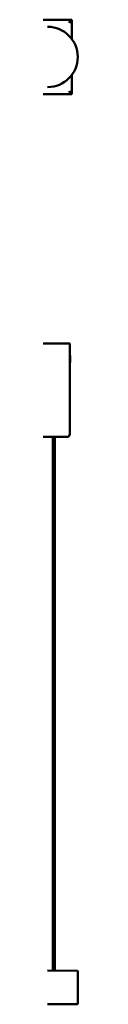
# Model space of a CAD drawing. Header units: millimetres. Extents: x 769 to 2336, y 1112 to 2601.
# Tile 13 of 14: x 1805 to 1827, y 1809 to 2601. Entities that reach past the tile are written whole.
import ezdxf

# ---------------------------------------------------------------- set-up
doc = ezdxf.new("R2010")
doc.units = ezdxf.units.MM
doc.header["$LTSCALE"] = 10
doc.layers.add('Visibile (ISO)', color=7, linetype='Continuous', lineweight=50)

msp = doc.modelspace()

# ---------------------------------------------------------------- linework, layer by layer
at = {"layer": 'Visibile (ISO)'}
for p, q in [((1533.43, 2601.07), (1822.43, 2601.07)), ((1820.43, 2599.07), (1820.43, 2598.47)), ((1821.72, 2599.82), (1822.43, 2599.82)), ((1822.43, 2600.07), (1822.43, 2601.07)), ((1822.43, 2599.82), (1822.43, 2585.48)), ((1822.43, 2556.65), (1822.43, 2542.32)), ((1820.43, 2543.67), (1820.43, 2543.07)), ((1822.43, 2541.07), (1533.43, 2541.07)), ((1821.72, 2542.32), (1822.43, 2542.32)), ((1822.43, 2542.07), (1822.43, 2541.07)), ((1531.78, 2340.56), (1820.78, 2340.56)), ((1820.78, 2340.56), (1820.78, 2267.56)), ((1820.78, 2330.63), (1820.96, 2330.81)), ((1820.96, 2330.81), (1820.96, 2325.31)), ((1821.21, 2330.81), (1820.96, 2330.81)), ((1821.21, 2330.81), (1821.21, 2325.31)), ((1820.78, 2325.49), (1820.96, 2325.31)), ((1821.21, 2325.31), (1820.96, 2325.31)), ((1533.78, 2265.56), (1818.78, 2265.56)), ((1807.18, 2265.56), (1807.18, 1836.16)), ((1808.68, 2265.56), (1808.68, 1836.15)), ((1802.93, 1836.2), (1826.93, 1835.99)), ((1827.18, 1835.74), (1827.18, 1809.46)), ((1826.93, 1809.21), (1802.93, 1809))]:
    msp.add_line(p, q, dxfattribs=at)
for centre, radius, start, end in [((1802.93, 2571.07), 24.25, 270, 90), ((1826.93, 1835.74), 0.25, 0, 89.5), ((1826.93, 1809.46), 0.25, 270.5, 0)]:
    msp.add_arc(centre, radius, start, end, dxfattribs=at)
for points, knots in [([(1820.43, 2599.07), (1821.02, 2599.79), (1821.62, 2600.52), (1822.04, 2600.87), (1822.2, 2600.99), (1822.33, 2601.07), (1822.43, 2601.07)], [-1, -1, -1, -1, -0.2685554, -0.2685554, -0.2685554, 0, 0, 0, 0]), ([(1822.43, 2600.07), (1822.11, 2600.07), (1821.45, 2599.68), (1820.75, 2599.26), (1820.65, 2599.2), (1820.54, 2599.13), (1820.43, 2599.07)], [0, 0, 0, 0, 0.867493, 0.867493, 0.867493, 1, 1, 1, 1]), ([(1822.26, 2599.64), (1822.08, 2599.5), (1821.78, 2599.3), (1821.42, 2599.08), (1821.42, 2599.08), (1821.41, 2599.07), (1821.4, 2599.07)], [-0.745299, -0.745299, -0.745299, -0.745299, -0.3457972, -0.3457972, -0.3457972, -0.3379836, -0.3379836, -0.3379836, -0.3379836]), ([(1820.43, 2543.07), (1821.13, 2542.64), (1821.84, 2542.2), (1822.26, 2542.09), (1822.33, 2542.08), (1822.38, 2542.07), (1822.43, 2542.07)], [0, 0, 0, 0, 0.867493, 0.867493, 0.867493, 1, 1, 1, 1]), ([(1822.43, 2541.07), (1822.18, 2541.07), (1821.71, 2541.55), (1821.19, 2542.15), (1820.95, 2542.44), (1820.69, 2542.75), (1820.43, 2543.07)], [-1, -1, -1, -1, -0.319112, -0.319112, -0.319112, 0, 0, 0, 0]), ([(1821.4, 2543.07), (1821.69, 2542.89), (1821.95, 2542.72), (1822.14, 2542.59), (1822.18, 2542.56), (1822.22, 2542.53), (1822.26, 2542.5)], [-0.6527612, -0.6527612, -0.6527612, -0.6527612, -0.3205657, -0.3205657, -0.3205657, -0.2445824, -0.2445824, -0.2445824, -0.2445824]), ([(1818.78, 2265.56), (1819.37, 2265.56), (1819.97, 2265.97), (1820.39, 2266.68), (1820.55, 2266.95), (1820.68, 2267.25), (1820.78, 2267.56)], [-1, -1, -1, -1, -0.2685554, -0.2685554, -0.2685554, 0, 0, 0, 0]), ([(1820.61, 2266.73), (1820.43, 2266.34), (1820.13, 2266.02), (1819.77, 2265.82), (1819.77, 2265.82), (1819.76, 2265.81), (1819.75, 2265.81)], [-0.745299, -0.745299, -0.745299, -0.745299, -0.3457972, -0.3457972, -0.3457972, -0.3379836, -0.3379836, -0.3379836, -0.3379836])]:
    msp.add_open_spline(points, degree=3, knots=knots, dxfattribs=at)
for points in [[(1820.43, 2598.47), (1820.77, 2598.68), (1821.11, 2598.88), (1821.4, 2599.07)], [(1820.92, 2599.07), (1820.77, 2598.88), (1820.6, 2598.68), (1820.43, 2598.47)], [(1820.92, 2599.07), (1821.08, 2599.28), (1821.23, 2599.46), (1821.32, 2599.6)], [(1822.43, 2599.82), (1822.43, 2599.79), (1822.37, 2599.72), (1822.26, 2599.64)], [(1821.4, 2543.07), (1821.11, 2543.25), (1820.77, 2543.46), (1820.43, 2543.67)], [(1820.43, 2543.67), (1820.6, 2543.46), (1820.77, 2543.25), (1820.92, 2543.07)], [(1821.32, 2542.54), (1821.23, 2542.68), (1821.08, 2542.86), (1820.92, 2543.07)], [(1822.26, 2542.5), (1822.37, 2542.41), (1822.43, 2542.35), (1822.43, 2542.32)], [(1818.78, 2265.56), (1819.12, 2265.56), (1819.46, 2265.66), (1819.75, 2265.81)], [(1820.78, 2267.56), (1820.78, 2267.27), (1820.72, 2266.99), (1820.61, 2266.73)]]:
    msp.add_open_spline(points, degree=3, dxfattribs=at)

doc.saveas('drawing.dxf')
